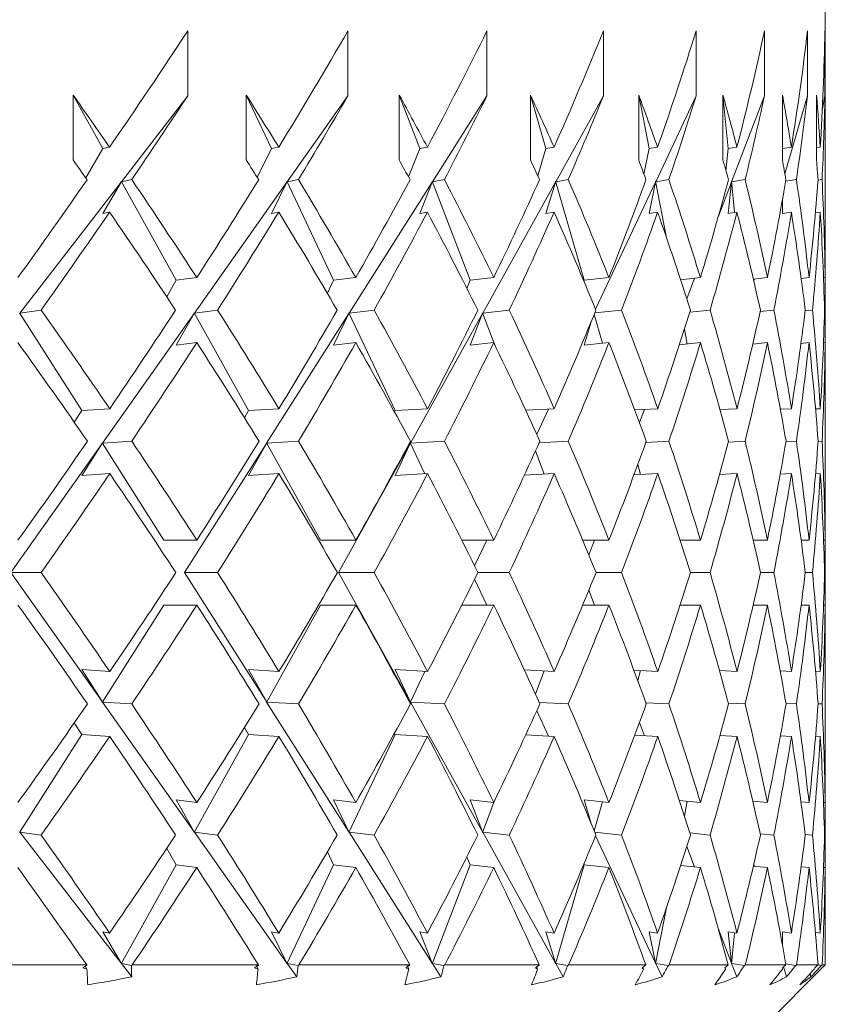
# Model space of a CAD drawing. Header units: inches. Extents: x 1.8 to 14.2, y 0.2 to 10.6.
# Tile 23 of 39: x 8.984 to 9.247, y 6.832 to 7.153. Entities that reach past the tile are written whole.
import ezdxf

# ---------------------------------------------------------------- set-up
doc = ezdxf.new("R2010")
doc.units = ezdxf.units.IN
doc.header["$MEASUREMENT"] = 0

msp = doc.modelspace()

# ---------------------------------------------------------------- linework, layer by layer
at = {"color": 7, "linetype": 'Continuous', "lineweight": 15}
for p, q in [((9.24747, 7.0795), (9.24747, 7.15696)), ((9.0392, 7.14963), (9.0392, 7.12842)), ((9.09153, 7.14963), (9.09153, 7.12842)), ((9.13694, 7.14963), (9.13694, 7.12842)), ((9.17498, 7.14963), (9.17498, 7.12842)), ((9.2053, 7.14963), (9.2053, 7.12842)), ((9.22759, 7.14963), (9.22759, 7.12842)), ((9.24165, 7.14963), (9.24165, 7.12842)), ((9.24734, 7.14963), (9.24734, 7.12842)), ((9.00176, 7.10746), (9.00176, 7.12867)), ((9.00176, 7.12867), (9.01146, 7.1112)), ((9.0392, 7.12842), (9.01751, 7.10037)), ((9.05832, 7.10746), (9.05832, 7.12867)), ((9.05832, 7.12867), (9.06655, 7.1112)), ((9.09153, 7.12842), (9.07169, 7.10037)), ((9.10827, 7.10746), (9.10827, 7.12867)), ((9.10827, 7.12867), (9.11496, 7.1112)), ((9.13694, 7.12842), (9.11914, 7.10037)), ((9.15114, 7.10746), (9.15114, 7.12867)), ((9.15114, 7.12867), (9.15622, 7.1112)), ((9.17498, 7.12842), (9.1594, 7.10037)), ((9.18652, 7.10746), (9.18652, 7.12867)), ((9.18652, 7.12867), (9.18992, 7.1112)), ((9.2053, 7.12842), (9.19207, 7.10037)), ((9.21405, 7.10746), (9.21405, 7.12867)), ((9.21405, 7.12867), (9.21576, 7.1112)), ((9.22759, 7.12842), (9.21686, 7.10037)), ((9.23347, 7.10746), (9.23347, 7.12867)), ((9.24165, 7.12842), (9.23427, 7.10298)), ((9.24461, 7.10746), (9.24461, 7.12867)), ((9.24734, 7.12842), (9.24652, 7.12419)), ((9.01146, 7.1112), (9.00588, 7.10159)), ((9.01146, 7.1112), (9.01364, 7.11163)), ((9.06655, 7.1112), (9.0619, 7.10175)), ((9.06655, 7.1112), (9.06892, 7.11163)), ((9.11496, 7.1112), (9.11127, 7.10198)), ((9.11496, 7.1112), (9.11748, 7.11163)), ((9.15622, 7.1112), (9.15352, 7.10231)), ((9.15622, 7.1112), (9.15888, 7.11163)), ((9.18992, 7.1112), (9.18822, 7.10285)), ((9.18992, 7.1112), (9.19269, 7.11163)), ((9.21576, 7.1112), (9.21502, 7.10395)), ((9.21576, 7.1112), (9.21861, 7.11163)), ((9.23347, 7.1112), (9.23638, 7.11163)), ((9.24461, 7.11145), (9.24584, 7.11163)), ((9.01741, 7.10024), (8.98434, 7.05745)), ((9.01146, 7.08999), (9.01741, 7.10024)), ((9.01741, 7.10049), (9.01751, 7.10037)), ((9.01741, 7.10049), (9.01741, 7.10024)), ((9.01741, 7.10049), (9.03538, 7.06816)), ((9.02089, 7.10104), (9.01751, 7.10037)), ((9.0716, 7.10024), (9.04135, 7.05745)), ((9.06655, 7.08999), (9.0716, 7.10024)), ((9.0716, 7.10049), (9.07169, 7.10037)), ((9.0716, 7.10049), (9.0716, 7.10024)), ((9.0716, 7.10049), (9.08684, 7.06816)), ((9.07536, 7.10104), (9.07169, 7.10037)), ((9.11906, 7.10024), (9.09191, 7.05745)), ((9.11496, 7.08999), (9.11906, 7.10024)), ((9.11906, 7.10049), (9.11914, 7.10037)), ((9.11906, 7.10049), (9.11906, 7.10024)), ((9.11906, 7.10049), (9.13143, 7.06816)), ((9.12305, 7.10104), (9.11914, 7.10037)), ((9.15932, 7.10024), (9.13555, 7.05745)), ((9.15622, 7.08999), (9.15932, 7.10024)), ((9.15932, 7.10049), (9.1594, 7.10037)), ((9.15932, 7.10049), (9.15932, 7.10024)), ((9.15932, 7.10049), (9.16871, 7.06816)), ((9.16352, 7.10104), (9.1594, 7.10037)), ((9.19201, 7.10024), (9.17241, 7.05866)), ((9.18992, 7.08999), (9.19201, 7.10024)), ((9.19201, 7.10049), (9.19207, 7.10037)), ((9.19201, 7.10049), (9.19201, 7.10024)), ((9.19201, 7.10049), (9.19562, 7.08202)), ((9.19637, 7.10104), (9.19207, 7.10037)), ((9.21681, 7.10024), (9.21255, 7.08911)), ((9.21576, 7.08999), (9.21681, 7.10024)), ((9.21681, 7.10049), (9.21686, 7.10037)), ((9.21681, 7.10049), (9.21681, 7.10024)), ((9.21681, 7.10049), (9.21781, 7.0903)), ((9.22128, 7.10104), (9.21686, 7.10037)), ((9.23802, 7.10104), (9.23454, 7.10052)), ((9.24643, 7.10104), (9.2451, 7.10084)), ((9.23347, 7.08999), (9.23347, 7.09448)), ((9.01146, 7.08999), (9.01364, 7.09042)), ((9.06655, 7.08999), (9.06892, 7.09042)), ((9.11496, 7.08999), (9.11748, 7.09042)), ((9.15622, 7.08999), (9.15888, 7.09042)), ((9.18992, 7.08999), (9.19269, 7.09042)), ((9.21576, 7.08999), (9.21861, 7.09042)), ((9.23347, 7.08999), (9.23638, 7.09042)), ((9.24425, 7.09019), (9.24584, 7.09042)), ((9.03538, 7.06816), (9.03232, 7.06277)), ((9.03538, 7.06816), (9.04213, 7.06901)), ((9.08684, 7.06816), (9.0848, 7.06391)), ((9.08684, 7.06816), (9.09411, 7.06901)), ((9.13143, 7.06816), (9.13039, 7.06548)), ((9.13143, 7.06816), (9.13913, 7.06901)), ((9.16871, 7.06816), (9.16862, 7.06784)), ((9.16871, 7.06816), (9.17678, 7.06901)), ((9.2002, 7.06835), (9.20668, 7.06901)), ((9.20479, 7.06882), (9.20222, 7.06211)), ((9.22397, 7.06855), (9.22854, 7.06901)), ((9.22429, 7.06859), (9.22411, 7.06797)), ((9.23959, 7.06876), (9.24216, 7.06901)), ((9.24689, 7.06896), (9.24741, 7.06901)), ((8.99128, 7.05841), (8.98434, 7.05745)), ((9.04894, 7.05841), (9.04135, 7.05745)), ((9.10008, 7.05841), (9.09191, 7.05745)), ((9.14421, 7.05841), (9.13555, 7.05745)), ((9.18092, 7.05841), (9.17215, 7.05748)), ((9.20983, 7.05841), (9.20319, 7.05773)), ((9.23068, 7.05841), (9.22618, 7.05796)), ((9.24327, 7.05841), (9.2409, 7.05818)), ((9.24747, 7.05841), (9.24722, 7.05839)), ((8.98424, 7.05757), (8.98434, 7.05745)), ((8.98424, 7.05757), (9.00454, 7.02558)), ((9.04126, 7.05732), (9.01129, 7.01494)), ((9.03538, 7.04694), (9.04126, 7.05732)), ((9.04126, 7.05757), (9.04135, 7.05745)), ((9.04126, 7.05757), (9.04126, 7.05732)), ((9.04126, 7.05757), (9.05903, 7.02558)), ((9.09183, 7.05732), (9.06495, 7.01494)), ((9.08684, 7.04694), (9.09183, 7.05732)), ((9.09183, 7.05757), (9.09191, 7.05745)), ((9.09183, 7.05757), (9.09183, 7.05732)), ((9.09183, 7.05757), (9.10692, 7.02558)), ((9.13548, 7.05732), (9.11194, 7.01494)), ((9.13143, 7.04694), (9.13548, 7.05732)), ((9.13548, 7.05757), (9.13555, 7.05745)), ((9.13548, 7.05757), (9.13548, 7.05732)), ((9.13548, 7.05757), (9.13955, 7.04693)), ((9.17195, 7.05699), (9.17468, 7.04758)), ((9.16871, 7.04694), (9.17098, 7.0546)), ((9.20143, 7.0522), (9.20238, 7.04736)), ((9.03538, 7.04694), (9.04213, 7.0478)), ((9.08684, 7.04694), (9.09411, 7.0478)), ((9.13143, 7.04694), (9.13913, 7.0478)), ((9.16871, 7.04694), (9.17678, 7.0478)), ((9.19978, 7.04709), (9.20668, 7.0478)), ((9.22378, 7.04732), (9.22854, 7.0478)), ((9.23953, 7.04754), (9.24216, 7.0478)), ((9.24689, 7.04775), (9.24741, 7.0478)), ((9.24747, 6.99373), (9.24747, 7.03732)), ((9.00454, 7.02558), (9.01371, 7.02618)), ((9.05903, 7.02558), (9.06898, 7.02618)), ((9.10692, 7.02558), (9.11754, 7.02618)), ((9.1496, 7.02568), (9.15892, 7.02618)), ((9.18523, 7.02579), (9.19273, 7.02618)), ((9.21305, 7.0259), (9.21864, 7.02618)), ((9.23281, 7.02601), (9.2364, 7.02618)), ((9.24429, 7.02611), (9.24584, 7.02618)), ((9.00454, 7.02558), (9.00212, 7.02179)), ((9.05903, 7.02558), (9.05773, 7.02325)), ((9.10692, 7.02558), (9.10672, 7.02517)), ((9.15706, 7.02608), (9.15318, 7.01785)), ((9.18838, 7.02596), (9.18675, 7.02168)), ((9.0112, 7.01482), (8.98138, 6.97265)), ((9.00454, 7.00436), (9.0112, 7.01482)), ((9.0112, 7.01507), (9.01129, 7.01494)), ((9.0112, 7.01507), (9.0112, 7.01482)), ((9.0112, 7.01507), (9.03139, 6.98325)), ((9.02089, 7.01558), (9.01129, 7.01494)), ((9.06487, 7.01482), (9.03812, 6.97265)), ((9.05903, 7.00436), (9.06487, 7.01482)), ((9.06487, 7.01507), (9.06495, 7.01494)), ((9.06487, 7.01507), (9.06487, 7.01482)), ((9.06487, 7.01507), (9.08255, 6.98325)), ((9.07536, 7.01558), (9.06495, 7.01494)), ((9.11187, 7.01482), (9.08844, 6.97265)), ((9.10692, 7.00436), (9.11187, 7.01482)), ((9.11187, 7.01507), (9.11194, 7.01494)), ((9.11187, 7.01507), (9.11187, 7.01482)), ((9.11187, 7.01507), (9.11665, 7.00492)), ((9.12305, 7.01558), (9.11194, 7.01494)), ((9.16352, 7.01558), (9.15398, 7.01506)), ((9.19637, 7.01558), (9.18884, 7.01519)), ((9.22128, 7.01558), (9.2158, 7.0153)), ((9.23802, 7.01558), (9.23463, 7.01541)), ((9.24643, 7.01558), (9.24513, 7.01552)), ((9.15277, 7.01239), (9.15568, 7.00479)), ((9.18619, 7.00793), (9.18714, 7.00468)), ((9.00454, 7.00436), (9.01371, 7.00497)), ((9.05903, 7.00436), (9.06898, 7.00497)), ((9.10692, 7.00436), (9.11754, 7.00497)), ((9.14914, 7.00444), (9.15892, 7.00497)), ((9.18495, 7.00457), (9.19273, 7.00497)), ((9.21291, 7.00468), (9.21864, 7.00497)), ((9.23275, 7.00479), (9.2364, 7.00497)), ((9.24428, 7.00489), (9.24584, 7.00497)), ((9.03139, 6.98325), (9.04216, 6.98325)), ((9.08255, 6.98325), (9.09413, 6.98325)), ((9.12871, 6.98325), (9.13916, 6.98325)), ((9.13687, 6.98325), (9.1329, 6.97485)), ((9.16821, 6.98325), (9.1768, 6.98325)), ((9.17204, 6.98325), (9.1702, 6.97844)), ((9.20005, 6.98325), (9.20669, 6.98325)), ((9.22391, 6.98325), (9.22855, 6.98325)), ((9.23958, 6.98325), (9.24217, 6.98325)), ((9.2469, 6.98325), (9.24741, 6.98325)), ((8.98138, 6.97265), (9.0112, 6.93047)), ((8.98138, 6.97265), (8.99128, 6.97265)), ((9.03812, 6.97265), (9.06487, 6.93047)), ((9.03812, 6.97265), (9.04894, 6.97265)), ((9.08844, 6.97265), (9.11187, 6.93047)), ((9.08844, 6.97265), (9.10008, 6.97265)), ((9.13399, 6.97265), (9.14421, 6.97265)), ((9.17256, 6.97265), (9.18092, 6.97265)), ((9.20343, 6.97265), (9.20983, 6.97265)), ((9.2263, 6.97265), (9.23068, 6.97265)), ((9.24094, 6.97265), (9.24327, 6.97265)), ((9.24722, 6.97265), (9.24747, 6.97265)), ((9.1329, 6.97045), (9.13687, 6.96204)), ((9.1702, 6.96685), (9.17204, 6.96204)), ((9.03139, 6.96204), (9.0112, 6.93022)), ((9.03139, 6.96204), (9.04216, 6.96204)), ((9.08255, 6.96204), (9.06487, 6.93022)), ((9.08255, 6.96204), (9.09413, 6.96204)), ((9.12871, 6.96204), (9.13916, 6.96204)), ((9.16821, 6.96204), (9.1768, 6.96204)), ((9.20005, 6.96204), (9.20669, 6.96204)), ((9.22391, 6.96204), (9.22855, 6.96204)), ((9.23958, 6.96204), (9.24217, 6.96204)), ((9.2469, 6.96204), (9.24741, 6.96204)), ((9.24747, 6.90797), (9.24747, 6.95156)), ((9.01371, 6.94032), (9.00454, 6.94093)), ((9.0112, 6.93047), (9.00454, 6.94093)), ((9.06898, 6.94032), (9.05903, 6.94093)), ((9.06487, 6.93047), (9.05903, 6.94093)), ((9.11754, 6.94032), (9.10692, 6.94093)), ((9.11187, 6.93047), (9.10692, 6.94093)), ((9.11665, 6.94037), (9.11187, 6.93022)), ((9.15892, 6.94032), (9.14914, 6.94085)), ((9.15568, 6.9405), (9.15277, 6.9329)), ((9.19273, 6.94032), (9.18495, 6.94073)), ((9.18714, 6.94061), (9.18619, 6.93736)), ((9.21864, 6.94032), (9.21291, 6.94061)), ((9.2364, 6.94032), (9.23275, 6.9405)), ((9.24584, 6.94032), (9.24428, 6.9404)), ((9.0112, 6.93047), (9.0112, 6.93022)), ((9.01129, 6.93035), (9.0112, 6.93022)), ((9.01129, 6.93035), (9.04126, 6.88797)), ((9.01129, 6.93035), (9.02089, 6.92971)), ((9.06487, 6.93047), (9.06487, 6.93022)), ((9.06495, 6.93035), (9.06487, 6.93022)), ((9.06495, 6.93035), (9.09183, 6.88797)), ((9.06495, 6.93035), (9.07536, 6.92971)), ((9.11187, 6.93047), (9.11187, 6.93022)), ((9.11194, 6.93035), (9.11187, 6.93022)), ((9.11194, 6.93035), (9.13548, 6.88797)), ((9.11194, 6.93035), (9.12305, 6.92971)), ((9.15398, 6.93023), (9.16352, 6.92971)), ((9.18884, 6.9301), (9.19637, 6.92971)), ((9.2158, 6.92999), (9.22128, 6.92971)), ((9.23463, 6.92988), (9.23802, 6.92971)), ((9.24513, 6.92978), (9.24643, 6.92971)), ((9.15318, 6.92744), (9.15706, 6.91921)), ((9.00212, 6.9235), (9.00454, 6.91972)), ((9.18675, 6.92361), (9.18838, 6.91933)), ((9.05773, 6.92204), (9.05903, 6.91972)), ((9.10672, 6.92013), (9.10692, 6.91972)), ((9.00454, 6.91972), (8.98424, 6.88772)), ((9.01371, 6.91911), (9.00454, 6.91972)), ((9.05903, 6.91972), (9.04126, 6.88772)), ((9.06898, 6.91911), (9.05903, 6.91972)), ((9.10692, 6.91972), (9.09183, 6.88772)), ((9.11754, 6.91911), (9.10692, 6.91972)), ((9.15892, 6.91911), (9.1496, 6.91961)), ((9.19273, 6.91911), (9.18523, 6.9195)), ((9.21864, 6.91911), (9.21305, 6.91939)), ((9.2364, 6.91911), (9.23281, 6.91929)), ((9.24584, 6.91911), (9.24429, 6.91918)), ((9.04213, 6.89749), (9.03538, 6.89835)), ((9.04126, 6.88797), (9.03538, 6.89835)), ((9.09411, 6.89749), (9.08684, 6.89835)), ((9.09183, 6.88797), (9.08684, 6.89835)), ((9.13913, 6.89749), (9.13143, 6.89835)), ((9.13548, 6.88797), (9.13143, 6.89835)), ((9.13955, 6.89836), (9.13548, 6.88772)), ((9.17678, 6.89749), (9.16871, 6.89835)), ((9.17098, 6.8907), (9.16871, 6.89835)), ((9.17468, 6.89772), (9.17195, 6.88831)), ((9.20668, 6.89749), (9.19978, 6.8982)), ((9.20238, 6.89793), (9.20143, 6.8931)), ((9.22854, 6.89749), (9.22378, 6.89797)), ((9.24216, 6.89749), (9.23953, 6.89775)), ((9.24741, 6.89749), (9.24689, 6.89754)), ((8.98434, 6.88784), (8.98424, 6.88772)), ((8.98434, 6.88784), (9.01741, 6.84506)), ((8.98434, 6.88784), (8.99128, 6.88688)), ((9.04126, 6.88797), (9.04126, 6.88772)), ((9.04135, 6.88784), (9.04126, 6.88772)), ((9.04135, 6.88784), (9.0716, 6.84506)), ((9.04135, 6.88784), (9.04894, 6.88688)), ((9.09183, 6.88797), (9.09183, 6.88772)), ((9.09191, 6.88784), (9.09183, 6.88772)), ((9.09191, 6.88784), (9.11906, 6.84506)), ((9.09191, 6.88784), (9.10008, 6.88688)), ((9.13548, 6.88797), (9.13548, 6.88772)), ((9.13555, 6.88784), (9.13548, 6.88772)), ((9.13555, 6.88784), (9.15932, 6.84506)), ((9.13555, 6.88784), (9.14421, 6.88688)), ((9.17215, 6.88781), (9.18092, 6.88688)), ((9.17241, 6.88664), (9.19201, 6.84506)), ((9.20319, 6.88756), (9.20983, 6.88688)), ((9.22618, 6.88733), (9.23068, 6.88688)), ((9.2409, 6.88711), (9.24327, 6.88688)), ((9.24722, 6.88691), (9.24747, 6.88688)), ((9.03232, 6.88252), (9.03538, 6.87714)), ((9.0848, 6.88138), (9.08684, 6.87714)), ((9.20222, 6.88319), (9.20479, 6.87647)), ((9.13039, 6.87981), (9.13143, 6.87714)), ((9.03538, 6.87714), (9.01741, 6.8448)), ((9.04213, 6.87628), (9.03538, 6.87714)), ((9.08684, 6.87714), (9.0716, 6.8448)), ((9.09411, 6.87628), (9.08684, 6.87714)), ((9.13143, 6.87714), (9.11906, 6.8448)), ((9.13913, 6.87628), (9.13143, 6.87714)), ((9.16871, 6.87714), (9.15932, 6.8448)), ((9.16862, 6.87746), (9.16871, 6.87714)), ((9.17678, 6.87628), (9.16871, 6.87714)), ((9.20668, 6.87628), (9.2002, 6.87694)), ((9.22854, 6.87628), (9.22397, 6.87674)), ((9.22411, 6.87732), (9.22429, 6.87671)), ((9.24216, 6.87628), (9.23959, 6.87653)), ((9.24741, 6.87628), (9.24689, 6.87633)), ((9.24747, 6.84446), (9.24747, 6.86579)), ((9.19562, 6.86327), (9.19201, 6.8448)), ((9.21255, 6.85619), (9.21681, 6.84506)), ((9.01364, 6.85487), (9.01146, 6.8553)), ((9.01741, 6.84506), (9.01146, 6.8553)), ((9.06892, 6.85487), (9.06655, 6.8553)), ((9.0716, 6.84506), (9.06655, 6.8553)), ((9.11748, 6.85487), (9.11496, 6.8553)), ((9.11906, 6.84506), (9.11496, 6.8553)), ((9.15888, 6.85487), (9.15622, 6.8553)), ((9.15932, 6.84506), (9.15622, 6.8553)), ((9.19269, 6.85487), (9.18992, 6.8553)), ((9.19201, 6.84506), (9.18992, 6.8553)), ((9.21861, 6.85487), (9.21576, 6.8553)), ((9.21681, 6.84506), (9.21576, 6.8553)), ((9.21781, 6.85499), (9.21681, 6.8448)), ((9.23638, 6.85487), (9.23347, 6.8553)), ((9.23347, 6.85081), (9.23347, 6.8553)), ((9.24584, 6.85487), (9.24425, 6.85511)), ((8.96034, 6.84446), (9.00618, 6.84446)), ((9.00571, 6.844), (9.00626, 6.84305)), ((9.00619, 6.84432), (9.00618, 6.84446)), ((9.01741, 6.84506), (9.01741, 6.8448)), ((9.01751, 6.84493), (9.01741, 6.8448)), ((9.01751, 6.84493), (9.02089, 6.84055)), ((9.01751, 6.84493), (9.02076, 6.84428)), ((9.02103, 6.84446), (9.02076, 6.84428)), ((9.02103, 6.84446), (9.06227, 6.84446)), ((9.06144, 6.84446), (9.06214, 6.84305)), ((9.06226, 6.84432), (9.06227, 6.84446)), ((9.0716, 6.84506), (9.0716, 6.8448)), ((9.07169, 6.84493), (9.0716, 6.8448)), ((9.07169, 6.84493), (9.07478, 6.84055)), ((9.07169, 6.84493), (9.07521, 6.84428)), ((9.07548, 6.84446), (9.07521, 6.84428)), ((9.07548, 6.84446), (9.11171, 6.84446)), ((9.11081, 6.84446), (9.11138, 6.84305)), ((9.11168, 6.84432), (9.11171, 6.84446)), ((9.11906, 6.84506), (9.11906, 6.8448)), ((9.11914, 6.84493), (9.11906, 6.8448)), ((9.11914, 6.84493), (9.12191, 6.84055)), ((9.11914, 6.84493), (9.1229, 6.84428)), ((9.12316, 6.84446), (9.1229, 6.84428)), ((9.12316, 6.84446), (9.15404, 6.84446)), ((9.15327, 6.84381), (9.1535, 6.84305)), ((9.15398, 6.84432), (9.15404, 6.84446)), ((9.15932, 6.84506), (9.15932, 6.8448)), ((9.1594, 6.84493), (9.15932, 6.8448)), ((9.1594, 6.84493), (9.16182, 6.84055)), ((9.1594, 6.84493), (9.16336, 6.84428)), ((9.16361, 6.84446), (9.16336, 6.84428)), ((9.16361, 6.84446), (9.18884, 6.84446)), ((9.18796, 6.84373), (9.1881, 6.84305)), ((9.18876, 6.84432), (9.18884, 6.84446)), ((9.19201, 6.84506), (9.19201, 6.8448)), ((9.19207, 6.84493), (9.19201, 6.8448)), ((9.19207, 6.84493), (9.19413, 6.84055)), ((9.19207, 6.84493), (9.1962, 6.84428)), ((9.19644, 6.84446), (9.1962, 6.84428)), ((9.19644, 6.84446), (9.21577, 6.84446)), ((9.21478, 6.84362), (9.21484, 6.84305)), ((9.21568, 6.84432), (9.21577, 6.84446)), ((9.21681, 6.84506), (9.21681, 6.8448)), ((9.21686, 6.84493), (9.21681, 6.8448)), ((9.21686, 6.84493), (9.21853, 6.84055)), ((9.21686, 6.84493), (9.22111, 6.84428)), ((9.21822, 6.81521), (9.24747, 6.84446)), ((9.22133, 6.84446), (9.22111, 6.84428)), ((9.22133, 6.84446), (9.23459, 6.84446)), ((9.23384, 6.84378), (9.23478, 6.84055)), ((9.23447, 6.84432), (9.23459, 6.84446)), ((9.23454, 6.84477), (9.23784, 6.84428)), ((9.23805, 6.84446), (9.23784, 6.84428)), ((9.23805, 6.84446), (9.2451, 6.84446)), ((9.24497, 6.84432), (9.2451, 6.84446)), ((9.24509, 6.84445), (9.24625, 6.84428)), ((9.24644, 6.84446), (9.24625, 6.84428)), ((9.24644, 6.84446), (9.24747, 6.84446)), ((9.24251, 6.84164), (9.24272, 6.84055))]:
    msp.add_line(p, q, dxfattribs=at)
for centre, start, end in [((8.37247, 6.97277), 9.13128, 10.2631), ((8.37247, 6.95156), 9.83353, 10.2631), ((8.37247, 6.97277), 6.3146, 8.42914), ((8.37247, 6.95156), 7.0126, 9.13128), ((8.37247, 6.97277), 3.4996, 5.61669), ((8.37247, 6.95156), 4.19509, 6.3146), ((8.37247, 6.97277), 0.68627, 2.80422), ((8.37247, 6.95156), 1.38092, 3.4996), ((8.37247, 6.99373), 359.31373, 0), ((8.37247, 6.97252), 0.00827, 0.70282), ((8.37247, 6.99373), 356.5004, 358.61908), ((8.37247, 6.97277), 359.29718, 359.99173), ((8.37247, 6.97252), 357.19578, 359.31373), ((8.37247, 6.95156), 0, 0.68627), ((8.37247, 6.99373), 353.6854, 355.80491), ((8.37247, 6.97252), 354.38331, 356.5004), ((8.37247, 6.99373), 350.86872, 352.9874), ((8.37247, 6.97252), 351.5844, 353.6854)]:
    msp.add_arc(centre, 0.875, start, end, dxfattribs=at)
for centre, major_axis, ratio, start_param, end_param in [((8.37247, 6.99373), (0.82385, 0.82385), 0.357806, 5.191154, 5.235125), ((8.37247, 6.99373), (0.80839, 0.80839), 0.414214, 5.240241, 5.284213), ((8.37247, 6.99373), (0.79099, 0.79099), 0.472965, 5.289329, 5.3333), ((8.37247, 6.99373), (0.77168, 0.77168), 0.534511, 5.338416, 5.382388), ((8.37247, 6.99373), (0.75051, 0.75051), 0.599377, 5.387504, 5.431475), ((8.37247, 6.99373), (0.72754, 0.72754), 0.668179, 5.436591, 5.480562), ((8.37247, 6.99373), (0.70281, 0.70281), 0.741651, 5.485678, 5.52965), ((8.37247, 6.99373), (0.67638, 0.67638), 0.820679, 5.534766, 5.578737), ((8.37247, 6.97277), (0.77168, -0.77168), 0.534511, 1.239293, 1.259047), ((8.37247, 6.97252), (0.82385, 0.82385), 0.357806, 5.203409, 5.235125), ((8.37247, 6.97277), (0.75051, -0.75051), 0.599377, 1.190206, 1.20996), ((8.37247, 6.97252), (0.80839, 0.80839), 0.414214, 5.252496, 5.284213), ((8.37247, 6.97277), (0.72754, -0.72754), 0.668179, 1.141119, 1.160873), ((8.37247, 6.97252), (0.79099, 0.79099), 0.472965, 5.301584, 5.3333), ((8.37247, 6.97277), (0.70281, -0.70281), 0.741651, 1.092031, 1.111785), ((8.37247, 6.97252), (0.77168, 0.77168), 0.534511, 5.350671, 5.382388), ((8.37247, 6.97277), (0.67638, -0.67638), 0.820679, 1.042944, 1.062698), ((8.37247, 6.97252), (0.75051, 0.75051), 0.599377, 5.399758, 5.431475), ((8.37247, 6.97277), (0.64833, -0.64833), 0.906347, 0.993857, 1.01361), ((8.37247, 6.97252), (0.72754, 0.72754), 0.668179, 5.448846, 5.480562), ((8.37247, 6.97252), (0.70281, 0.70281), 0.741651, 5.497933, 5.52965), ((8.37247, 6.97277), (0.64833, 0.64833), 0.906347, 5.608071, 5.627825), ((8.37247, 6.97252), (0.67638, 0.67638), 0.820679, 5.54702, 5.578737), ((8.37247, 6.95156), (0.77168, -0.77168), 0.534511, 1.25155, 1.259047), ((8.37247, 6.95156), (0.75051, -0.75051), 0.599377, 1.202463, 1.20996), ((8.37247, 6.95156), (0.72754, -0.72754), 0.668179, 1.153375, 1.160873), ((8.37247, 6.95156), (0.70281, -0.70281), 0.741651, 1.104288, 1.111785), ((8.37247, 6.95156), (0.67638, -0.67638), 0.820679, 1.0552, 1.062698), ((8.37247, 6.95156), (0.64833, -0.64833), 0.906347, 1.006113, 1.01361), ((8.37247, 6.95156), (0.64833, 0.64833), 0.906347, 5.620327, 5.627825), ((8.37247, 6.99373), (0.82385, 0.82385), 0.357806, 5.14214, 5.178897), ((8.37247, 6.97277), (0.77168, -0.77168), 0.534511, 1.190133, 1.227039), ((8.37247, 6.99373), (0.80839, 0.80839), 0.414214, 5.191227, 5.227985), ((8.37247, 6.97277), (0.75051, -0.75051), 0.599377, 1.141046, 1.177951), ((8.37247, 6.99373), (0.79099, 0.79099), 0.472965, 5.240315, 5.277072), ((8.37247, 6.97277), (0.72754, -0.72754), 0.668179, 1.091958, 1.128864), ((8.37247, 6.99373), (0.77168, 0.77168), 0.534511, 5.289402, 5.32616), ((8.37247, 6.97277), (0.70281, -0.70281), 0.741651, 1.042871, 1.079777), ((8.37247, 6.99373), (0.75051, 0.75051), 0.599377, 5.338489, 5.375247), ((8.37247, 6.97277), (0.67638, -0.67638), 0.820679, 0.993783, 1.030689), ((8.37247, 6.99373), (0.72754, 0.72754), 0.668179, 5.387577, 5.424334), ((8.37247, 6.97277), (0.64833, -0.64833), 0.906347, 0.944696, 0.981602), ((8.37247, 6.99373), (0.70281, 0.70281), 0.741651, 5.436664, 5.473422), ((8.37247, 6.99373), (0.67638, 0.67638), 0.820679, 5.485751, 5.522509), ((8.37247, 6.97277), (0.64833, 0.64833), 0.906347, 5.55891, 5.595816), ((8.37247, 6.97252), (0.82385, 0.82385), 0.357806, 5.154321, 5.191154), ((8.37247, 6.95156), (0.77168, -0.77168), 0.534511, 1.202316, 1.239293), ((8.37247, 6.97252), (0.80839, 0.80839), 0.414214, 5.203408, 5.240241), ((8.37247, 6.95156), (0.75051, -0.75051), 0.599377, 1.153228, 1.190206), ((8.37247, 6.97252), (0.79099, 0.79099), 0.472965, 5.252495, 5.289329), ((8.37247, 6.95156), (0.72754, -0.72754), 0.668179, 1.104141, 1.141119), ((8.37247, 6.97252), (0.77168, 0.77168), 0.534511, 5.301583, 5.338416), ((8.37247, 6.95156), (0.70281, -0.70281), 0.741651, 1.055053, 1.092031), ((8.37247, 6.97252), (0.75051, 0.75051), 0.599377, 5.35067, 5.387504), ((8.37247, 6.95156), (0.67638, -0.67638), 0.820679, 1.005966, 1.042944), ((8.37247, 6.97252), (0.72754, 0.72754), 0.668179, 5.399757, 5.436591), ((8.37247, 6.95156), (0.64833, -0.64833), 0.906347, 0.956879, 0.993857), ((8.37247, 6.97252), (0.70281, 0.70281), 0.741651, 5.448845, 5.485678), ((8.37247, 6.97252), (0.67638, 0.67638), 0.820679, 5.497932, 5.534766), ((8.37247, 6.95156), (0.64833, 0.64833), 0.906347, 5.571093, 5.608071), ((8.37247, 6.99373), (0.64833, 0.64833), 0.906347, 5.534839, 5.546875), ((8.37247, 6.97252), (0.64833, 0.64833), 0.906347, 5.54702, 5.5592), ((8.37247, 6.97277), (0.79099, -0.79099), 0.472965, 1.190089, 1.22704), ((8.37247, 6.99373), (0.80839, 0.80839), 0.414214, 5.142183, 5.179045), ((8.37247, 6.97277), (0.77168, -0.77168), 0.534511, 1.141002, 1.177952), ((8.37247, 6.99373), (0.79099, 0.79099), 0.472965, 5.191271, 5.228132), ((8.37247, 6.97277), (0.75051, -0.75051), 0.599377, 1.091915, 1.128865), ((8.37247, 6.99373), (0.77168, 0.77168), 0.534511, 5.240358, 5.277219), ((8.37247, 6.97277), (0.72754, -0.72754), 0.668179, 1.042827, 1.079777), ((8.37247, 6.99373), (0.75051, 0.75051), 0.599377, 5.289445, 5.326307), ((8.37247, 6.97277), (0.70281, -0.70281), 0.741651, 0.99374, 1.03069), ((8.37247, 6.99373), (0.72754, 0.72754), 0.668179, 5.338533, 5.375394), ((8.37247, 6.97277), (0.67638, -0.67638), 0.820679, 0.944653, 0.981603), ((8.37247, 6.99373), (0.70281, 0.70281), 0.741651, 5.38762, 5.424481), ((8.37247, 6.97277), (0.64833, -0.64833), 0.906347, 0.895565, 0.932515), ((8.37247, 6.99373), (0.67638, 0.67638), 0.820679, 5.436708, 5.473569), ((8.37247, 6.99373), (0.64833, 0.64833), 0.906347, 5.485795, 5.522656), ((8.37247, 6.97277), (0.64833, 0.64833), 0.906347, 5.534549, 5.546729), ((8.37247, 6.95156), (0.79099, -0.79099), 0.472965, 1.202228, 1.23922), ((8.37247, 6.97252), (0.80839, 0.80839), 0.414214, 5.15432, 5.191227), ((8.37247, 6.95156), (0.77168, -0.77168), 0.534511, 1.153141, 1.190133), ((8.37247, 6.97252), (0.79099, 0.79099), 0.472965, 5.203407, 5.240315), ((8.37247, 6.95156), (0.75051, -0.75051), 0.599377, 1.104053, 1.141046), ((8.37247, 6.97252), (0.77168, 0.77168), 0.534511, 5.252495, 5.289402), ((8.37247, 6.95156), (0.72754, -0.72754), 0.668179, 1.054966, 1.091958), ((8.37247, 6.97252), (0.75051, 0.75051), 0.599377, 5.301582, 5.338489), ((8.37247, 6.95156), (0.70281, -0.70281), 0.741651, 1.005878, 1.042871), ((8.37247, 6.97252), (0.72754, 0.72754), 0.668179, 5.35067, 5.387577), ((8.37247, 6.95156), (0.67638, -0.67638), 0.820679, 0.956791, 0.993783), ((8.37247, 6.97252), (0.70281, 0.70281), 0.741651, 5.399757, 5.436664), ((8.37247, 6.95156), (0.64833, -0.64833), 0.906347, 0.907704, 0.944696), ((8.37247, 6.97252), (0.67638, 0.67638), 0.820679, 5.448844, 5.485751), ((8.37247, 6.97252), (0.64833, 0.64833), 0.906347, 5.497932, 5.534839), ((8.37247, 6.95156), (0.64833, 0.64833), 0.906347, 5.546875, 5.55891), ((8.37247, 6.99373), (0.80839, 0.80839), 0.414214, 5.09311, 5.130045), ((8.37247, 6.97277), (0.79099, -0.79099), 0.472965, 1.140988, 1.177953), ((8.37247, 6.99373), (0.79099, 0.79099), 0.472965, 5.142198, 5.179132), ((8.37247, 6.97277), (0.77168, -0.77168), 0.534511, 1.0919, 1.128865), ((8.37247, 6.99373), (0.77168, 0.77168), 0.534511, 5.191285, 5.22822), ((8.37247, 6.97277), (0.75051, -0.75051), 0.599377, 1.042813, 1.079778), ((8.37247, 6.99373), (0.75051, 0.75051), 0.599377, 5.240372, 5.277307), ((8.37247, 6.97277), (0.72754, -0.72754), 0.668179, 0.993725, 1.030691), ((8.37247, 6.99373), (0.72754, 0.72754), 0.668179, 5.28946, 5.326394), ((8.37247, 6.97277), (0.70281, -0.70281), 0.741651, 0.944638, 0.981603), ((8.37247, 6.99373), (0.70281, 0.70281), 0.741651, 5.338547, 5.375482), ((8.37247, 6.97277), (0.67638, -0.67638), 0.820679, 0.895551, 0.932516), ((8.37247, 6.99373), (0.67638, 0.67638), 0.820679, 5.387635, 5.424569), ((8.37247, 6.97277), (0.64833, -0.64833), 0.906347, 0.846463, 0.883428), ((8.37247, 6.99373), (0.64833, 0.64833), 0.906347, 5.436722, 5.473656), ((8.37247, 6.97252), (0.80839, 0.80839), 0.414214, 5.105232, 5.142183), ((8.37247, 6.95156), (0.79099, -0.79099), 0.472965, 1.153111, 1.190089), ((8.37247, 6.97252), (0.79099, 0.79099), 0.472965, 5.15432, 5.191271), ((8.37247, 6.95156), (0.77168, -0.77168), 0.534511, 1.104024, 1.141002), ((8.37247, 6.97252), (0.77168, 0.77168), 0.534511, 5.203407, 5.240358), ((8.37247, 6.95156), (0.75051, -0.75051), 0.599377, 1.054937, 1.091915), ((8.37247, 6.97252), (0.75051, 0.75051), 0.599377, 5.252495, 5.289445), ((8.37247, 6.95156), (0.72754, -0.72754), 0.668179, 1.005849, 1.042827), ((8.37247, 6.97252), (0.72754, 0.72754), 0.668179, 5.301582, 5.338533), ((8.37247, 6.95156), (0.70281, -0.70281), 0.741651, 0.956762, 0.99374), ((8.37247, 6.97252), (0.70281, 0.70281), 0.741651, 5.350669, 5.38762), ((8.37247, 6.95156), (0.67638, -0.67638), 0.820679, 0.907675, 0.944653), ((8.37247, 6.97252), (0.67638, 0.67638), 0.820679, 5.399757, 5.436708), ((8.37247, 6.95156), (0.64833, -0.64833), 0.906347, 0.858587, 0.895565), ((8.37247, 6.97252), (0.64833, 0.64833), 0.906347, 5.448844, 5.485795), ((8.37247, 6.97277), (0.80839, -0.80839), 0.414214, 1.141002, 1.177953), ((8.37247, 6.99373), (0.79099, 0.79099), 0.472965, 5.093096, 5.130074), ((8.37247, 6.97277), (0.79099, -0.79099), 0.472965, 1.091915, 1.128865), ((8.37247, 6.99373), (0.77168, 0.77168), 0.534511, 5.142183, 5.179161), ((8.37247, 6.97277), (0.77168, -0.77168), 0.534511, 1.042827, 1.079778), ((8.37247, 6.99373), (0.75051, 0.75051), 0.599377, 5.191271, 5.228249), ((8.37247, 6.97277), (0.75051, -0.75051), 0.599377, 0.99374, 1.030691), ((8.37247, 6.99373), (0.72754, 0.72754), 0.668179, 5.240358, 5.277336), ((8.37247, 6.97277), (0.72754, -0.72754), 0.668179, 0.944653, 0.981603), ((8.37247, 6.99373), (0.70281, 0.70281), 0.741651, 5.289445, 5.326423), ((8.37247, 6.97277), (0.70281, -0.70281), 0.741651, 0.895565, 0.932516), ((8.37247, 6.99373), (0.67638, 0.67638), 0.820679, 5.338533, 5.375511), ((8.37247, 6.97277), (0.67638, -0.67638), 0.820679, 0.846478, 0.883429), ((8.37247, 6.99373), (0.64833, 0.64833), 0.906347, 5.38762, 5.424598), ((8.37247, 6.97277), (0.64833, -0.64833), 0.906347, 0.79739, 0.834341), ((8.37247, 6.95156), (0.80839, -0.80839), 0.414214, 1.153141, 1.190075), ((8.37247, 6.97252), (0.79099, 0.79099), 0.472965, 5.105233, 5.142198), ((8.37247, 6.95156), (0.79099, -0.79099), 0.472965, 1.104053, 1.140988), ((8.37247, 6.97252), (0.77168, 0.77168), 0.534511, 5.15432, 5.191285), ((8.37247, 6.95156), (0.77168, -0.77168), 0.534511, 1.054966, 1.0919), ((8.37247, 6.97252), (0.75051, 0.75051), 0.599377, 5.203407, 5.240372), ((8.37247, 6.95156), (0.75051, -0.75051), 0.599377, 1.005878, 1.042813), ((8.37247, 6.97252), (0.72754, 0.72754), 0.668179, 5.252495, 5.28946), ((8.37247, 6.95156), (0.72754, -0.72754), 0.668179, 0.956791, 0.993725), ((8.37247, 6.97252), (0.70281, 0.70281), 0.741651, 5.301582, 5.338547), ((8.37247, 6.95156), (0.70281, -0.70281), 0.741651, 0.907704, 0.944638), ((8.37247, 6.97252), (0.67638, 0.67638), 0.820679, 5.35067, 5.387635), ((8.37247, 6.95156), (0.67638, -0.67638), 0.820679, 0.858616, 0.895551), ((8.37247, 6.97252), (0.64833, 0.64833), 0.906347, 5.399757, 5.436722), ((8.37247, 6.95156), (0.64833, -0.64833), 0.906347, 0.809529, 0.846463), ((8.37247, 6.99373), (0.79099, 0.79099), 0.472965, 5.043965, 5.080957), ((8.37247, 6.97277), (0.80839, -0.80839), 0.414214, 1.091958, 1.128865), ((8.37247, 6.99373), (0.77168, 0.77168), 0.534511, 5.093052, 5.130045), ((8.37247, 6.97277), (0.79099, -0.79099), 0.472965, 1.042871, 1.079778), ((8.37247, 6.99373), (0.75051, 0.75051), 0.599377, 5.14214, 5.179132), ((8.37247, 6.97277), (0.77168, -0.77168), 0.534511, 0.993783, 1.030691), ((8.37247, 6.99373), (0.72754, 0.72754), 0.668179, 5.191227, 5.22822), ((8.37247, 6.97277), (0.75051, -0.75051), 0.599377, 0.944696, 0.981603), ((8.37247, 6.99373), (0.70281, 0.70281), 0.741651, 5.240315, 5.277307), ((8.37247, 6.97277), (0.72754, -0.72754), 0.668179, 0.895609, 0.932516), ((8.37247, 6.99373), (0.67638, 0.67638), 0.820679, 5.289402, 5.326394), ((8.37247, 6.97277), (0.70281, -0.70281), 0.741651, 0.846521, 0.883428), ((8.37247, 6.99373), (0.64833, 0.64833), 0.906347, 5.338489, 5.375482), ((8.37247, 6.97277), (0.67638, -0.67638), 0.820679, 0.797434, 0.834341), ((8.37247, 6.97277), (0.64833, -0.64833), 0.906347, 0.748346, 0.785254), ((8.37247, 6.97252), (0.79099, 0.79099), 0.472965, 5.056146, 5.093096), ((8.37247, 6.95156), (0.80839, -0.80839), 0.414214, 1.104141, 1.141002), ((8.37247, 6.97252), (0.77168, 0.77168), 0.534511, 5.105233, 5.142183), ((8.37247, 6.95156), (0.79099, -0.79099), 0.472965, 1.055053, 1.091915), ((8.37247, 6.97252), (0.75051, 0.75051), 0.599377, 5.154321, 5.191271), ((8.37247, 6.95156), (0.77168, -0.77168), 0.534511, 1.005966, 1.042827), ((8.37247, 6.97252), (0.72754, 0.72754), 0.668179, 5.203408, 5.240358), ((8.37247, 6.95156), (0.75051, -0.75051), 0.599377, 0.956879, 0.99374), ((8.37247, 6.97252), (0.70281, 0.70281), 0.741651, 5.252495, 5.289445), ((8.37247, 6.95156), (0.72754, -0.72754), 0.668179, 0.907791, 0.944653), ((8.37247, 6.97252), (0.67638, 0.67638), 0.820679, 5.301583, 5.338533), ((8.37247, 6.95156), (0.70281, -0.70281), 0.741651, 0.858704, 0.895565), ((8.37247, 6.97252), (0.64833, 0.64833), 0.906347, 5.35067, 5.38762), ((8.37247, 6.95156), (0.67638, -0.67638), 0.820679, 0.809616, 0.846478), ((8.37247, 6.95156), (0.64833, -0.64833), 0.906347, 0.760529, 0.79739), ((8.37247, 6.99373), (0.64833, -0.64833), 0.906347, 0.724275, 0.736311), ((8.37247, 6.97252), (0.64833, -0.64833), 0.906347, 0.736456, 0.748637), ((8.37247, 6.97277), (0.82385, -0.82385), 0.357806, 1.092031, 1.128865), ((8.37247, 6.99373), (0.77168, 0.77168), 0.534511, 5.043892, 5.08087), ((8.37247, 6.97277), (0.80839, -0.80839), 0.414214, 1.042944, 1.079777), ((8.37247, 6.99373), (0.75051, 0.75051), 0.599377, 5.092979, 5.129957), ((8.37247, 6.97277), (0.79099, -0.79099), 0.472965, 0.993857, 1.03069), ((8.37247, 6.99373), (0.72754, 0.72754), 0.668179, 5.142067, 5.179045), ((8.37247, 6.97277), (0.77168, -0.77168), 0.534511, 0.944769, 0.981603), ((8.37247, 6.99373), (0.70281, 0.70281), 0.741651, 5.191154, 5.228132), ((8.37247, 6.97277), (0.75051, -0.75051), 0.599377, 0.895682, 0.932515), ((8.37247, 6.99373), (0.67638, 0.67638), 0.820679, 5.240241, 5.277219), ((8.37247, 6.97277), (0.72754, -0.72754), 0.668179, 0.846594, 0.883428), ((8.37247, 6.99373), (0.64833, 0.64833), 0.906347, 5.289329, 5.326307), ((8.37247, 6.97277), (0.70281, -0.70281), 0.741651, 0.797507, 0.83434), ((8.37247, 6.97277), (0.67638, -0.67638), 0.820679, 0.74842, 0.785253), ((8.37247, 6.99373), (0.64833, -0.64833), 0.906347, 0.675115, 0.712093), ((8.37247, 6.97277), (0.64833, -0.64833), 0.906347, 0.723985, 0.736166), ((8.37247, 6.95156), (0.82385, -0.82385), 0.357806, 1.10448, 1.141046), ((8.37247, 6.97252), (0.77168, 0.77168), 0.534511, 5.056383, 5.093052), ((8.37247, 6.95156), (0.80839, -0.80839), 0.414214, 1.055392, 1.091958), ((8.37247, 6.97252), (0.75051, 0.75051), 0.599377, 5.10547, 5.14214), ((8.37247, 6.95156), (0.79099, -0.79099), 0.472965, 1.006305, 1.042871), ((8.37247, 6.97252), (0.72754, 0.72754), 0.668179, 5.154558, 5.191227), ((8.37247, 6.95156), (0.77168, -0.77168), 0.534511, 0.957217, 0.993783), ((8.37247, 6.97252), (0.70281, 0.70281), 0.741651, 5.203645, 5.240315), ((8.37247, 6.95156), (0.75051, -0.75051), 0.599377, 0.90813, 0.944696), ((8.37247, 6.97252), (0.67638, 0.67638), 0.820679, 5.252733, 5.289402), ((8.37247, 6.95156), (0.72754, -0.72754), 0.668179, 0.859043, 0.895609), ((8.37247, 6.97252), (0.64833, 0.64833), 0.906347, 5.30182, 5.338489), ((8.37247, 6.95156), (0.70281, -0.70281), 0.741651, 0.809955, 0.846521), ((8.37247, 6.95156), (0.67638, -0.67638), 0.820679, 0.760868, 0.797434), ((8.37247, 6.97252), (0.64833, -0.64833), 0.906347, 0.687606, 0.724275), ((8.37247, 6.95156), (0.64833, -0.64833), 0.906347, 0.736311, 0.748346)]:
    msp.add_ellipse(centre, major_axis=major_axis, ratio=ratio, start_param=start_param, end_param=end_param, dxfattribs=at)
for points in [[(9.00489, 6.84347), (9.00532, 6.84375), (9.00576, 6.84404), (9.00619, 6.84432)], [(9.00489, 6.84347), (9.00535, 6.84333), (9.0058, 6.84319), (9.00626, 6.84305)], [(9.00652, 6.83793), (9.00644, 6.83963), (9.00635, 6.84134), (9.00626, 6.84305)], [(9.02076, 6.84428), (9.02081, 6.84304), (9.02085, 6.8418), (9.02089, 6.84055)], [(9.06098, 6.84347), (9.0614, 6.84375), (9.06183, 6.84404), (9.06226, 6.84432)], [(9.06098, 6.84347), (9.06136, 6.84333), (9.06175, 6.84319), (9.06214, 6.84305)], [(9.06164, 6.83793), (9.06181, 6.83963), (9.06198, 6.84134), (9.06214, 6.84305)], [(9.07521, 6.84428), (9.07507, 6.84304), (9.07493, 6.8418), (9.07478, 6.84055)], [(9.11012, 6.83793), (9.11054, 6.83963), (9.11096, 6.84134), (9.11138, 6.84305)], [(9.11043, 6.84347), (9.11085, 6.84375), (9.11126, 6.84404), (9.11168, 6.84432)], [(9.11043, 6.84347), (9.11075, 6.84333), (9.11106, 6.84319), (9.11138, 6.84305)], [(9.1229, 6.84428), (9.12257, 6.84304), (9.12224, 6.8418), (9.12191, 6.84055)], [(9.1515, 6.83793), (9.15217, 6.83963), (9.15284, 6.84134), (9.1535, 6.84305)], [(9.15278, 6.84347), (9.15318, 6.84375), (9.15358, 6.84404), (9.15398, 6.84432)], [(9.15278, 6.84347), (9.15302, 6.84333), (9.15326, 6.84319), (9.1535, 6.84305)], [(9.16336, 6.84428), (9.16285, 6.84304), (9.16234, 6.8418), (9.16182, 6.84055)], [(9.18537, 6.83793), (9.18629, 6.83963), (9.18719, 6.84134), (9.1881, 6.84305)], [(9.18762, 6.84347), (9.188, 6.84375), (9.18838, 6.84404), (9.18876, 6.84432)], [(9.18762, 6.84347), (9.18778, 6.84333), (9.18794, 6.84319), (9.1881, 6.84305)], [(9.1962, 6.84428), (9.19551, 6.84304), (9.19483, 6.8418), (9.19413, 6.84055)], [(9.21142, 6.83793), (9.21256, 6.83963), (9.2137, 6.84134), (9.21484, 6.84305)], [(9.2146, 6.84347), (9.21496, 6.84375), (9.21532, 6.84404), (9.21568, 6.84432)], [(9.2146, 6.84347), (9.21468, 6.84333), (9.21476, 6.84319), (9.21484, 6.84305)], [(9.22111, 6.84428), (9.22025, 6.84304), (9.21939, 6.8418), (9.21853, 6.84055)], [(9.22938, 6.83793), (9.23075, 6.83963), (9.23211, 6.84134), (9.23347, 6.84305)], [(9.23347, 6.84347), (9.23381, 6.84375), (9.23414, 6.84404), (9.23447, 6.84432)], [(9.23347, 6.84347), (9.23347, 6.84333), (9.23347, 6.84319), (9.23347, 6.84305)], [(9.23784, 6.84428), (9.23683, 6.84304), (9.2358, 6.8418), (9.23478, 6.84055)], [(9.2391, 6.83793), (9.24067, 6.83963), (9.24225, 6.84134), (9.24381, 6.84305)], [(9.24625, 6.84428), (9.24508, 6.84304), (9.2439, 6.8418), (9.24272, 6.84055)], [(9.24406, 6.84347), (9.24397, 6.84333), (9.24389, 6.84319), (9.24381, 6.84305)], [(9.24406, 6.84347), (9.24436, 6.84375), (9.24466, 6.84404), (9.24497, 6.84432)], [(9.00652, 6.83793), (9.01132, 6.83874), (9.01611, 6.83961), (9.02089, 6.84055)], [(9.06164, 6.83793), (9.06603, 6.83874), (9.07041, 6.83962), (9.07478, 6.84055)], [(9.11012, 6.83793), (9.11406, 6.83874), (9.11799, 6.83961), (9.12191, 6.84055)], [(9.1515, 6.83793), (9.15494, 6.83874), (9.15839, 6.83961), (9.16182, 6.84055)], [(9.18537, 6.83793), (9.1883, 6.83874), (9.19122, 6.83961), (9.19413, 6.84055)], [(9.21142, 6.83793), (9.21379, 6.83874), (9.21616, 6.83961), (9.21853, 6.84055)], [(9.22938, 6.83793), (9.23118, 6.83874), (9.23298, 6.83961), (9.23478, 6.84055)], [(9.2391, 6.83793), (9.24031, 6.83874), (9.24152, 6.83961), (9.24272, 6.84055)]]:
    msp.add_open_spline(points, degree=3, dxfattribs=at)

doc.saveas('drawing.dxf')
